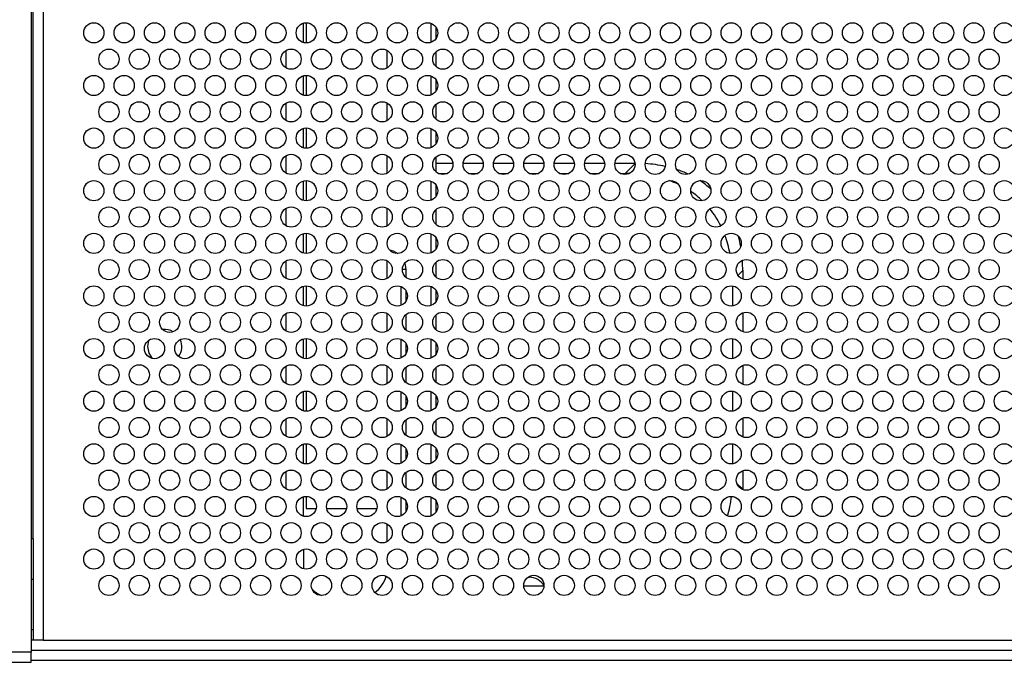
# Model space of a CAD drawing. Header units: millimetres. Extents: x 256 to 1374, y 313 to 1176.
# Tile 16 of 212: x 499 to 531, y 623 to 644. Entities that reach past the tile are written whole.
import ezdxf

# ---------------------------------------------------------------- set-up
doc = ezdxf.new("R2010")
doc.units = ezdxf.units.MM

msp = doc.modelspace()

# ---------------------------------------------------------------- linework, layer by layer
at = {"color": 7, "linetype": 'Continuous', "lineweight": 30}
for p, q in [((499.0636, 662.392), (499.0636, 622.9686)), ((499.1302, 626.702), (499.1302, 662.392)), ((499.4636, 662.3686), (499.4636, 623.3686)), ((508.1302, 643.702), (508.1302, 643.0353)), ((512.4102, 643.1878), (512.4102, 643.5495)), ((507.4636, 642.2133), (507.4636, 642.7906)), ((510.7969, 642.2133), (510.7969, 642.7906)), ((512.4102, 642.2515), (512.4102, 642.7524)), ((508.1302, 641.9686), (508.1302, 641.302)), ((512.4102, 641.4544), (512.4102, 641.8162)), ((507.4636, 640.4799), (507.4636, 641.0573)), ((510.7969, 640.4799), (510.7969, 641.0573)), ((512.4102, 640.5182), (512.4102, 641.019)), ((508.1302, 640.2353), (508.1302, 639.5686)), ((512.4102, 639.7211), (512.4102, 640.0828)), ((507.4636, 638.7466), (507.4636, 639.324)), ((510.7969, 638.7466), (510.7969, 639.324)), ((512.4102, 638.7849), (512.4102, 639.2857)), ((512.4102, 639.072), (512.9615, 639.072)), ((513.2989, 639.072), (513.9616, 639.072)), ((514.2989, 639.072), (514.9615, 639.072)), ((515.2989, 639.072), (515.9615, 639.072)), ((516.2989, 639.072), (516.9615, 639.072)), ((517.2989, 639.072), (517.9616, 639.072)), ((518.2989, 639.072), (518.9615, 639.072)), ((508.1302, 638.502), (508.1302, 637.8353)), ((512.4783, 638.7386), (512.7822, 638.7386)), ((513.4782, 638.7386), (513.7822, 638.7386)), ((514.4783, 638.7386), (514.7822, 638.7386)), ((515.4783, 638.7386), (515.7822, 638.7386)), ((516.4782, 638.7386), (516.7822, 638.7386)), ((517.4782, 638.7386), (517.7822, 638.7386)), ((518.4783, 638.7386), (518.6414, 638.7386)), ((512.4102, 637.9878), (512.4102, 638.3495)), ((507.4636, 637.0133), (507.4636, 637.5906)), ((510.7969, 637.0133), (510.7969, 637.5906)), ((512.4102, 637.0515), (512.4102, 637.5524)), ((508.1302, 636.7686), (508.1302, 636.102)), ((512.4102, 636.2544), (512.4102, 636.6162)), ((507.4636, 635.2799), (507.4636, 635.8573)), ((510.7969, 635.2799), (510.7969, 635.8573)), ((511.3757, 635.7838), (511.4102, 635.572)), ((511.4102, 635.572), (511.4102, 635.3182)), ((512.4102, 635.3182), (512.4102, 635.819)), ((522.5102, 635.5364), (522.5102, 635.2576)), ((508.1302, 635.0353), (508.1302, 634.3686)), ((511.2436, 635.0154), (511.2436, 634.3885)), ((522.1769, 635.032), (522.1769, 634.3719)), ((511.4102, 634.8828), (511.4102, 634.5211)), ((512.4102, 634.5211), (512.4102, 634.8828)), ((507.4636, 633.5466), (507.4636, 634.124)), ((510.7969, 633.5466), (510.7969, 634.124)), ((511.4102, 634.0857), (511.4102, 633.5849)), ((512.4102, 633.5849), (512.4102, 634.0857)), ((522.5102, 634.1463), (522.5102, 633.5243)), ((508.1302, 633.302), (508.1302, 632.6353)), ((511.2436, 633.2821), (511.2436, 632.6551)), ((522.1769, 633.2987), (522.1769, 632.6386)), ((502.9346, 633.2385), (502.8969, 633.0353)), ((511.4102, 633.1495), (511.4102, 632.7878)), ((512.4102, 632.7878), (512.4102, 633.1495)), ((507.4636, 631.8133), (507.4636, 632.3906)), ((510.7969, 631.8133), (510.7969, 632.3906)), ((511.4102, 632.3524), (511.4102, 631.8515)), ((512.4102, 631.8515), (512.4102, 632.3524)), ((522.5102, 632.4129), (522.5102, 631.791)), ((508.1302, 631.5686), (508.1302, 630.902)), ((511.2436, 631.5488), (511.2436, 630.9218)), ((511.4102, 631.4161), (511.4102, 631.0544)), ((512.4102, 631.0544), (512.4102, 631.4161)), ((522.1769, 631.5653), (522.1769, 630.9052)), ((522.5102, 630.6796), (522.5102, 630.0576)), ((507.4636, 630.0799), (507.4636, 630.6573)), ((510.7969, 630.0799), (510.7969, 630.6573)), ((511.4102, 630.619), (511.4102, 630.1182)), ((512.4102, 630.1182), (512.4102, 630.619)), ((508.1302, 629.8353), (508.1302, 629.1686)), ((511.2436, 629.8154), (511.2436, 629.1885)), ((522.1769, 629.832), (522.1769, 629.1719)), ((511.4102, 629.6828), (511.4102, 629.3211)), ((512.4102, 629.3211), (512.4102, 629.6828)), ((507.4636, 628.3466), (507.4636, 628.924)), ((510.7969, 628.3466), (510.7969, 628.924)), ((511.4102, 628.8857), (511.4102, 628.3849)), ((512.4102, 628.3849), (512.4102, 628.8857)), ((522.5102, 628.9463), (522.5102, 628.3408)), ((508.1302, 628.102), (508.1302, 627.702)), ((511.2436, 628.0821), (511.2436, 627.4551)), ((511.4102, 627.9495), (511.4102, 627.5878)), ((512.4102, 627.5878), (512.4102, 627.9495)), ((508.1302, 627.702), (508.4568, 627.702)), ((508.8036, 627.702), (509.4568, 627.702)), ((509.8036, 627.702), (510.4568, 627.702)), ((510.7969, 626.6133), (510.7969, 627.1906)), ((499.1302, 626.702), (499.0636, 626.702)), ((499.1302, 626.702), (499.1302, 625.3686)), ((508.0424, 626.3569), (508.0424, 625.7149)), ((499.1302, 625.3686), (499.1302, 624.2476)), ((515.4274, 625.4331), (515.4769, 625.4353)), ((514.9343, 625.0321), (514.9525, 625.0832)), ((515.9622, 625.1386), (515.2983, 625.1386)), ((499.1302, 624.2476), (499.1302, 623.3686)), ((499.1302, 623.702), (499.0636, 623.702)), ((499.1302, 623.3686), (499.0636, 623.3686)), ((499.4636, 623.3686), (499.1302, 623.3686)), ((499.4636, 623.3686), (559.7302, 623.3686)), ((499.0636, 622.9686), (490.0636, 622.9686)), ((499.0636, 623.0353), (560.1302, 623.0353)), ((499.0636, 622.6353), (499.0636, 622.9686)), ((490.2993, 622.6353), (499.0636, 622.6353)), ((499.0636, 622.702), (560.1302, 622.702))]:
    msp.add_line(p, q, dxfattribs=at)
at = {"color": 8, "linetype": 'Continuous', "lineweight": 30}
for p, q in [((508.0424, 643.0471), (508.0424, 643.6902)), ((512.2436, 643.0551), (512.2436, 643.6821)), ((508.0424, 641.3137), (508.0424, 641.9569)), ((512.2436, 641.3218), (512.2436, 641.9488)), ((508.0424, 639.5804), (508.0424, 640.2235)), ((512.2436, 639.5885), (512.2436, 640.2154)), ((518.6414, 638.7386), (518.9627, 639.0599)), ((508.0424, 637.8471), (508.0424, 638.4902)), ((512.2436, 637.8551), (512.2436, 638.4821)), ((508.0424, 636.1137), (508.0424, 636.7568)), ((512.2436, 636.1218), (512.2436, 636.7488)), ((511.4102, 635.572), (511.2969, 635.572)), ((522.5102, 635.5364), (522.3548, 635.3809)), ((508.0424, 634.3804), (508.0424, 635.0235)), ((512.2436, 634.3885), (512.2436, 635.0154)), ((508.0424, 632.6471), (508.0424, 633.2902)), ((512.2436, 632.6551), (512.2436, 633.2821)), ((508.0424, 630.9137), (508.0424, 631.5568)), ((512.2436, 630.9218), (512.2436, 631.5488)), ((508.0424, 629.1804), (508.0424, 629.8235)), ((512.2436, 629.1885), (512.2436, 629.8154)), ((522.3107, 628.5403), (522.5102, 628.3408)), ((508.0424, 627.4471), (508.0424, 628.0902)), ((512.2436, 627.4551), (512.2436, 628.0821)), ((499.0636, 625.3686), (499.1302, 625.3686))]:
    msp.add_line(p, q, dxfattribs=at)
at = {"color": 7, "linetype": 'Continuous', "lineweight": 30, "flags": 128}
for points in [[(510.8704, 636.2264), (510.9987, 636.1879), (511.1474, 636.1024)], [(502.8969, 633.0353), (502.94, 632.8184), (503.0534, 632.6443)]]:
    msp.add_lwpolyline(points, dxfattribs=at)
at = {"color": 7, "linetype": 'Continuous', "lineweight": 30}
for centre in [(501.1302, 643.3686), (502.1302, 643.3686), (503.1302, 643.3686), (504.1302, 643.3686), (505.1302, 643.3686), (506.1302, 643.3686), (507.1302, 643.3686), (508.1302, 643.3686), (509.1302, 643.3686), (510.1302, 643.3686), (511.1302, 643.3686), (512.1302, 643.3686), (513.1302, 643.3686), (514.1302, 643.3686), (515.1302, 643.3686), (516.1302, 643.3686), (517.1302, 643.3686), (518.1302, 643.3686), (519.1302, 643.3686), (520.1302, 643.3686), (521.1302, 643.3686), (522.1302, 643.3686), (523.1302, 643.3686), (524.1302, 643.3686), (525.1302, 643.3686), (526.1302, 643.3686), (527.1302, 643.3686), (528.1302, 643.3686), (529.1302, 643.3686), (530.1302, 643.3686), (531.1302, 643.3686), (501.6302, 642.502), (502.6302, 642.502), (503.6302, 642.502), (504.6302, 642.502), (505.6302, 642.502), (506.6302, 642.502), (507.6302, 642.502), (508.6302, 642.502), (509.6302, 642.502), (510.6302, 642.502), (511.6302, 642.502), (512.6302, 642.502), (513.6302, 642.502), (514.6302, 642.502), (515.6302, 642.502), (516.6302, 642.502), (517.6302, 642.502), (518.6302, 642.502), (519.6302, 642.502), (520.6302, 642.502), (521.6302, 642.502), (522.6302, 642.502), (523.6302, 642.502), (524.6302, 642.502), (525.6302, 642.502), (526.6302, 642.502), (527.6302, 642.502), (528.6302, 642.502), (529.6302, 642.502), (530.6302, 642.502), (501.1302, 641.6353), (502.1302, 641.6353), (503.1302, 641.6353), (504.1302, 641.6353), (505.1302, 641.6353), (506.1302, 641.6353), (507.1302, 641.6353), (508.1302, 641.6353), (509.1302, 641.6353), (510.1302, 641.6353), (511.1302, 641.6353), (512.1302, 641.6353), (513.1302, 641.6353), (514.1302, 641.6353), (515.1302, 641.6353), (516.1302, 641.6353), (517.1302, 641.6353), (518.1302, 641.6353), (519.1302, 641.6353), (520.1302, 641.6353), (521.1302, 641.6353), (522.1302, 641.6353), (523.1302, 641.6353), (524.1302, 641.6353), (525.1302, 641.6353), (526.1302, 641.6353), (527.1302, 641.6353), (528.1302, 641.6353), (529.1302, 641.6353), (530.1302, 641.6353), (531.1302, 641.6353), (501.6302, 640.7686), (502.6302, 640.7686), (503.6302, 640.7686), (504.6302, 640.7686), (505.6302, 640.7686), (506.6302, 640.7686), (507.6302, 640.7686), (508.6302, 640.7686), (509.6302, 640.7686), (510.6302, 640.7686), (511.6302, 640.7686), (512.6302, 640.7686), (513.6302, 640.7686), (514.6302, 640.7686), (515.6302, 640.7686), (516.6302, 640.7686), (517.6302, 640.7686), (518.6302, 640.7686), (519.6302, 640.7686), (520.6302, 640.7686), (521.6302, 640.7686), (522.6302, 640.7686), (523.6302, 640.7686), (524.6302, 640.7686), (525.6302, 640.7686), (526.6302, 640.7686), (527.6302, 640.7686), (528.6302, 640.7686), (529.6302, 640.7686), (530.6302, 640.7686), (501.1302, 639.902), (502.1302, 639.902), (503.1302, 639.902), (504.1302, 639.902), (505.1302, 639.902), (506.1302, 639.902), (507.1302, 639.902), (508.1302, 639.902), (509.1302, 639.902), (510.1302, 639.902), (511.1302, 639.902), (512.1302, 639.902), (513.1302, 639.902), (514.1302, 639.902), (515.1302, 639.902), (516.1302, 639.902), (517.1302, 639.902), (518.1302, 639.902), (519.1302, 639.902), (520.1302, 639.902), (521.1302, 639.902), (522.1302, 639.902), (523.1302, 639.902), (524.1302, 639.902), (525.1302, 639.902), (526.1302, 639.902), (527.1302, 639.902), (528.1302, 639.902), (529.1302, 639.902), (530.1302, 639.902), (531.1302, 639.902), (501.6302, 639.0353), (502.6302, 639.0353), (503.6302, 639.0353), (504.6302, 639.0353), (505.6302, 639.0353), (506.6302, 639.0353), (507.6302, 639.0353), (508.6302, 639.0353), (509.6302, 639.0353), (510.6302, 639.0353), (511.6302, 639.0353), (512.6302, 639.0353), (513.6302, 639.0353), (514.6302, 639.0353), (515.6302, 639.0353), (516.6302, 639.0353), (517.6302, 639.0353), (518.6302, 639.0353), (519.6302, 639.0353), (520.6302, 639.0353), (521.6302, 639.0353), (522.6302, 639.0353), (523.6302, 639.0353), (524.6302, 639.0353), (525.6302, 639.0353), (526.6302, 639.0353), (527.6302, 639.0353), (528.6302, 639.0353), (529.6302, 639.0353), (530.6302, 639.0353), (501.1302, 638.1686), (502.1302, 638.1686), (503.1302, 638.1686), (504.1302, 638.1686), (505.1302, 638.1686), (506.1302, 638.1686), (507.1302, 638.1686), (508.1302, 638.1686), (509.1302, 638.1686), (510.1302, 638.1686), (511.1302, 638.1686), (512.1302, 638.1686), (513.1302, 638.1686), (514.1302, 638.1686), (515.1302, 638.1686), (516.1302, 638.1686), (517.1302, 638.1686), (518.1302, 638.1686), (519.1302, 638.1686), (520.1302, 638.1686), (521.1302, 638.1686), (522.1302, 638.1686), (523.1302, 638.1686), (524.1302, 638.1686), (525.1302, 638.1686), (526.1302, 638.1686), (527.1302, 638.1686), (528.1302, 638.1686), (529.1302, 638.1686), (530.1302, 638.1686), (531.1302, 638.1686), (501.6302, 637.302), (502.6302, 637.302), (503.6302, 637.302), (504.6302, 637.302), (505.6302, 637.302), (506.6302, 637.302), (507.6302, 637.302), (508.6302, 637.302), (509.6302, 637.302), (510.6302, 637.302), (511.6302, 637.302), (512.6302, 637.302), (513.6302, 637.302), (514.6302, 637.302), (515.6302, 637.302), (516.6302, 637.302), (517.6302, 637.302), (518.6302, 637.302), (519.6302, 637.302), (520.6302, 637.302), (521.6302, 637.302), (522.6302, 637.302), (523.6302, 637.302), (524.6302, 637.302), (525.6302, 637.302), (526.6302, 637.302), (527.6302, 637.302), (528.6302, 637.302), (529.6302, 637.302), (530.6302, 637.302), (501.1302, 636.4353), (502.1302, 636.4353), (503.1302, 636.4353), (504.1302, 636.4353), (505.1302, 636.4353), (506.1302, 636.4353), (507.1302, 636.4353), (508.1302, 636.4353), (509.1302, 636.4353), (510.1302, 636.4353), (511.1302, 636.4353), (512.1302, 636.4353), (513.1302, 636.4353), (514.1302, 636.4353), (515.1302, 636.4353), (516.1302, 636.4353), (517.1302, 636.4353), (518.1302, 636.4353), (519.1302, 636.4353), (520.1302, 636.4353), (521.1302, 636.4353), (522.1302, 636.4353), (523.1302, 636.4353), (524.1302, 636.4353), (525.1302, 636.4353), (526.1302, 636.4353), (527.1302, 636.4353), (528.1302, 636.4353), (529.1302, 636.4353), (530.1302, 636.4353), (531.1302, 636.4353), (501.6302, 635.5686), (502.6302, 635.5686), (503.6302, 635.5686), (504.6302, 635.5686), (505.6302, 635.5686), (506.6302, 635.5686), (507.6302, 635.5686), (508.6302, 635.5686), (509.6302, 635.5686), (510.6302, 635.5686), (511.6302, 635.5686), (512.6302, 635.5686), (513.6302, 635.5686), (514.6302, 635.5686), (515.6302, 635.5686), (516.6302, 635.5686), (517.6302, 635.5686), (518.6302, 635.5686), (519.6302, 635.5686), (520.6302, 635.5686), (521.6302, 635.5686), (522.6302, 635.5686), (523.6302, 635.5686), (524.6302, 635.5686), (525.6302, 635.5686), (526.6302, 635.5686), (527.6302, 635.5686), (528.6302, 635.5686), (529.6302, 635.5686), (530.6302, 635.5686), (501.1302, 634.702), (502.1302, 634.702), (503.1302, 634.702), (504.1302, 634.702), (505.1302, 634.702), (506.1302, 634.702), (507.1302, 634.702), (508.1302, 634.702), (509.1302, 634.702), (510.1302, 634.702), (511.1302, 634.702), (512.1302, 634.702), (513.1302, 634.702), (514.1302, 634.702), (515.1302, 634.702), (516.1302, 634.702), (517.1302, 634.702), (518.1302, 634.702), (519.1302, 634.702), (520.1302, 634.702), (521.1302, 634.702), (522.1302, 634.702), (523.1302, 634.702), (524.1302, 634.702), (525.1302, 634.702), (526.1302, 634.702), (527.1302, 634.702), (528.1302, 634.702), (529.1302, 634.702), (530.1302, 634.702), (531.1302, 634.702), (501.6302, 633.8353), (502.6302, 633.8353), (503.6302, 633.8353), (504.6302, 633.8353), (505.6302, 633.8353), (506.6302, 633.8353), (507.6302, 633.8353), (508.6302, 633.8353), (509.6302, 633.8353), (510.6302, 633.8353), (511.6302, 633.8353), (512.6302, 633.8353), (513.6302, 633.8353), (514.6302, 633.8353), (515.6302, 633.8353), (516.6302, 633.8353), (517.6302, 633.8353), (518.6302, 633.8353), (519.6302, 633.8353), (520.6302, 633.8353), (521.6302, 633.8353), (522.6302, 633.8353), (523.6302, 633.8353), (524.6302, 633.8353), (525.6302, 633.8353), (526.6302, 633.8353), (527.6302, 633.8353), (528.6302, 633.8353), (529.6302, 633.8353), (530.6302, 633.8353), (501.1302, 632.9686), (502.1302, 632.9686), (503.1302, 632.9686), (504.1302, 632.9686), (505.1302, 632.9686), (506.1302, 632.9686), (507.1302, 632.9686), (508.1302, 632.9686), (509.1302, 632.9686), (510.1302, 632.9686), (511.1302, 632.9686), (512.1302, 632.9686), (513.1302, 632.9686), (514.1302, 632.9686), (515.1302, 632.9686), (516.1302, 632.9686), (517.1302, 632.9686), (518.1302, 632.9686), (519.1302, 632.9686), (520.1302, 632.9686), (521.1302, 632.9686), (522.1302, 632.9686), (523.1302, 632.9686), (524.1302, 632.9686), (525.1302, 632.9686), (526.1302, 632.9686), (527.1302, 632.9686), (528.1302, 632.9686), (529.1302, 632.9686), (530.1302, 632.9686), (531.1302, 632.9686), (501.6302, 632.102), (502.6302, 632.102), (503.6302, 632.102), (504.6302, 632.102), (505.6302, 632.102), (506.6302, 632.102), (507.6302, 632.102), (508.6302, 632.102), (509.6302, 632.102), (510.6302, 632.102), (511.6302, 632.102), (512.6302, 632.102), (513.6302, 632.102), (514.6302, 632.102), (515.6302, 632.102), (516.6302, 632.102), (517.6302, 632.102), (518.6302, 632.102), (519.6302, 632.102), (520.6302, 632.102), (521.6302, 632.102), (522.6302, 632.102), (523.6302, 632.102), (524.6302, 632.102), (525.6302, 632.102), (526.6302, 632.102), (527.6302, 632.102), (528.6302, 632.102), (529.6302, 632.102), (530.6302, 632.102), (501.1302, 631.2353), (502.1302, 631.2353), (503.1302, 631.2353), (504.1302, 631.2353), (505.1302, 631.2353), (506.1302, 631.2353), (507.1302, 631.2353), (508.1302, 631.2353), (509.1302, 631.2353), (510.1302, 631.2353), (511.1302, 631.2353), (512.1302, 631.2353), (513.1302, 631.2353), (514.1302, 631.2353), (515.1302, 631.2353), (516.1302, 631.2353), (517.1302, 631.2353), (518.1302, 631.2353), (519.1302, 631.2353), (520.1302, 631.2353), (521.1302, 631.2353), (522.1302, 631.2353), (523.1302, 631.2353), (524.1302, 631.2353), (525.1302, 631.2353), (526.1302, 631.2353), (527.1302, 631.2353), (528.1302, 631.2353), (529.1302, 631.2353), (530.1302, 631.2353), (531.1302, 631.2353), (501.6302, 630.3686), (502.6302, 630.3686), (503.6302, 630.3686), (504.6302, 630.3686), (505.6302, 630.3686), (506.6302, 630.3686), (507.6302, 630.3686), (508.6302, 630.3686), (509.6302, 630.3686), (510.6302, 630.3686), (511.6302, 630.3686), (512.6302, 630.3686), (513.6302, 630.3686), (514.6302, 630.3686), (515.6302, 630.3686), (516.6302, 630.3686), (517.6302, 630.3686), (518.6302, 630.3686), (519.6302, 630.3686), (520.6302, 630.3686), (521.6302, 630.3686), (522.6302, 630.3686), (523.6302, 630.3686), (524.6302, 630.3686), (525.6302, 630.3686), (526.6302, 630.3686), (527.6302, 630.3686), (528.6302, 630.3686), (529.6302, 630.3686), (530.6302, 630.3686), (501.1302, 629.502), (502.1302, 629.502), (503.1302, 629.502), (504.1302, 629.502), (505.1302, 629.502), (506.1302, 629.502), (507.1302, 629.502), (508.1302, 629.502), (509.1302, 629.502), (510.1302, 629.502), (511.1302, 629.502), (512.1302, 629.502), (513.1302, 629.502), (514.1302, 629.502), (515.1302, 629.502), (516.1302, 629.502), (517.1302, 629.502), (518.1302, 629.502), (519.1302, 629.502), (520.1302, 629.502), (521.1302, 629.502), (522.1302, 629.502), (523.1302, 629.502), (524.1302, 629.502), (525.1302, 629.502), (526.1302, 629.502), (527.1302, 629.502), (528.1302, 629.502), (529.1302, 629.502), (530.1302, 629.502), (531.1302, 629.502), (501.6302, 628.6353), (502.6302, 628.6353), (503.6302, 628.6353), (504.6302, 628.6353), (505.6302, 628.6353), (506.6302, 628.6353), (507.6302, 628.6353), (508.6302, 628.6353), (509.6302, 628.6353), (510.6302, 628.6353), (511.6302, 628.6353), (512.6302, 628.6353), (513.6302, 628.6353), (514.6302, 628.6353), (515.6302, 628.6353), (516.6302, 628.6353), (517.6302, 628.6353), (518.6302, 628.6353), (519.6302, 628.6353), (520.6302, 628.6353), (521.6302, 628.6353), (522.6302, 628.6353), (523.6302, 628.6353), (524.6302, 628.6353), (525.6302, 628.6353), (526.6302, 628.6353), (527.6302, 628.6353), (528.6302, 628.6353), (529.6302, 628.6353), (530.6302, 628.6353), (501.1302, 627.7686), (502.1302, 627.7686), (503.1302, 627.7686), (504.1302, 627.7686), (505.1302, 627.7686), (506.1302, 627.7686), (507.1302, 627.7686), (508.1302, 627.7686), (509.1302, 627.7686), (510.1302, 627.7686), (511.1302, 627.7686), (512.1302, 627.7686), (513.1302, 627.7686), (514.1302, 627.7686), (515.1302, 627.7686), (516.1302, 627.7686), (517.1302, 627.7686), (518.1302, 627.7686), (519.1302, 627.7686), (520.1302, 627.7686), (521.1302, 627.7686), (522.1302, 627.7686), (523.1302, 627.7686), (524.1302, 627.7686), (525.1302, 627.7686), (526.1302, 627.7686), (527.1302, 627.7686), (528.1302, 627.7686), (529.1302, 627.7686), (530.1302, 627.7686), (531.1302, 627.7686), (501.6302, 626.902), (502.6302, 626.902), (503.6302, 626.902), (504.6302, 626.902), (505.6302, 626.902), (506.6302, 626.902), (507.6302, 626.902), (508.6302, 626.902), (509.6302, 626.902), (510.6302, 626.902), (511.6302, 626.902), (512.6302, 626.902), (513.6302, 626.902), (514.6302, 626.902), (515.6302, 626.902), (516.6302, 626.902), (517.6302, 626.902), (518.6302, 626.902), (519.6302, 626.902), (520.6302, 626.902), (521.6302, 626.902), (522.6302, 626.902), (523.6302, 626.902), (524.6302, 626.902), (525.6302, 626.902), (526.6302, 626.902), (527.6302, 626.902), (528.6302, 626.902), (529.6302, 626.902), (530.6302, 626.902), (501.1302, 626.0353), (502.1302, 626.0353), (503.1302, 626.0353), (504.1302, 626.0353), (505.1302, 626.0353), (506.1302, 626.0353), (507.1302, 626.0353), (508.1302, 626.0353), (509.1302, 626.0353), (510.1302, 626.0353), (511.1302, 626.0353), (512.1302, 626.0353), (513.1302, 626.0353), (514.1302, 626.0353), (515.1302, 626.0353), (516.1302, 626.0353), (517.1302, 626.0353), (518.1302, 626.0353), (519.1302, 626.0353), (520.1302, 626.0353), (521.1302, 626.0353), (522.1302, 626.0353), (523.1302, 626.0353), (524.1302, 626.0353), (525.1302, 626.0353), (526.1302, 626.0353), (527.1302, 626.0353), (528.1302, 626.0353), (529.1302, 626.0353), (530.1302, 626.0353), (531.1302, 626.0353), (501.6302, 625.1686), (502.6302, 625.1686), (503.6302, 625.1686), (504.6302, 625.1686), (505.6302, 625.1686), (506.6302, 625.1686), (507.6302, 625.1686), (508.6302, 625.1686), (509.6302, 625.1686), (510.6302, 625.1686), (511.6302, 625.1686), (512.6302, 625.1686), (513.6302, 625.1686), (514.6302, 625.1686), (515.6302, 625.1686), (516.6302, 625.1686), (517.6302, 625.1686), (518.6302, 625.1686), (519.6302, 625.1686), (520.6302, 625.1686), (521.6302, 625.1686), (522.6302, 625.1686), (523.6302, 625.1686), (524.6302, 625.1686), (525.6302, 625.1686), (526.6302, 625.1686), (527.6302, 625.1686), (528.6302, 625.1686), (529.6302, 625.1686), (530.6302, 625.1686)]:
    msp.add_circle(centre, 0.3333, dxfattribs=at)
for centre, radius, start, end in [((503.4636, 633.0353), 0.5667, 59.63514, 96.82829), ((503.4636, 633.0353), 0.5667, 324.48544, 24.09337), ((509.8333, 625.726), 0.9655, 305.22793, 344.83585), ((515.4769, 624.8686), 0.5667, 30.84216, 90), ((509.0288, 625.7506), 0.9987, 224.7712, 246.40909)]:
    msp.add_arc(centre, radius, start, end, dxfattribs=at)
for centre, major_axis, start_param, end_param in [((515.4392, 632.0009), (6.1237, 6.1237), 0.3540648, 0.4699552), ((515.4392, 632.0009), (6.1237, 6.1237), 0.2040809, 0.2806332), ((515.1058, 631.6676), (6.1237, 6.1237), 0.501031, 0.5235988), ((515.1058, 631.6676), (6.1237, 6.1237), 0.2035828, 0.263302), ((515.4392, 632.0009), (6.1237, 6.1237), 0.0286687, 0.1188507), ((515.1058, 631.6676), (6.1237, 6.1237), 0.0136921, 0.111627), ((515.1058, 631.6676), (6.1237, 6.1237), 6.0922431, 6.2232809), ((515.1058, 631.6676), (6.1237, 6.1237), 5.9142254, 6.0274437), ((515.4392, 632.0009), (6.1237, 6.1237), 5.894557, 5.9556966), ((515.4392, 632.0009), (6.1237, 6.1237), 5.7595865, 5.8158281), ((515.1058, 632.2097), (-6.1237, 6.1237), 3.4514183, 3.5688796)]:
    msp.add_ellipse(centre, major_axis=major_axis, ratio=0.5773503, start_param=start_param, end_param=end_param, dxfattribs=at)

doc.saveas('drawing.dxf')
